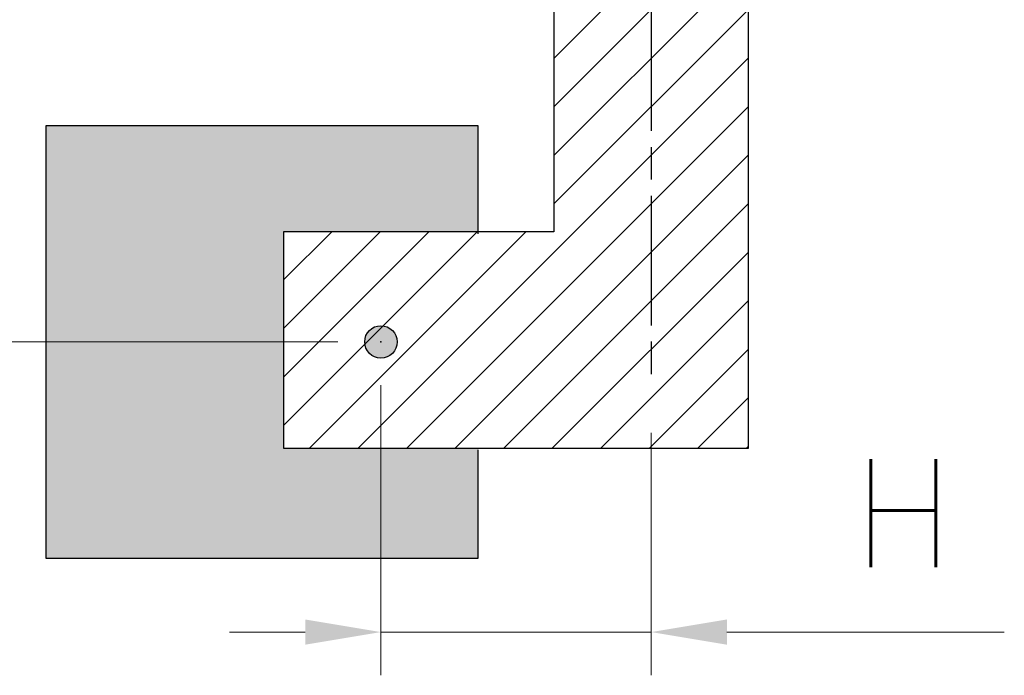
# Model space of a CAD drawing. Header units: millimetres. Extents: x 399 to 6233, y -1870 to 1602.
# Tile 47 of 256: x 2613 to 2704, y 851 to 912. Entities that reach past the tile are written whole.
import ezdxf

# ---------------------------------------------------------------- set-up
doc = ezdxf.new("R2010")
doc.units = ezdxf.units.MM
doc.linetypes.add('AM_ISO08W050', pattern=[18, 12, -1.5, 3, -1.5])
doc.layers.add('AM_7', color=4, linetype='AM_ISO08W050', lineweight=25)
doc.layers.add('AM_8', color=1, linetype='Continuous', lineweight=25)
doc.styles.add('尺寸標註', font='romans.shx', dxfattribs={"bigfont": 'CHINESET.SHX'})
doc.dimstyles.new('CNS4~1$0', dxfattribs={"dimtxt": 10, "dimasz": 7, "dimexe": 4, "dimexo": 4, "dimgap": 6, "dimtad": 1, "dimtoh": 1, "dimdsep": 46, "dimtxsty": '尺寸標註', "dimcen": 0, "dimclrd": 2, "dimclre": 2, "dimclrt": 3, "dimadec": 0, "dimazin": 2, "dimtp": 0.1, "dimtm": 0.1, "dimtfac": 0.71, "dimtmove": 0, "dimatfit": 0, "dimfxl": 0, "dimlwd": 13, "dimlwe": 13, "dimarcsym": 0})

# ---------------------------------------------------------------- blocks, each defined once
blk = doc.blocks.new('*D217')
at = {"color": 2, "lineweight": 13}
for p, q in [((2646.219, 878.35), (2646.219, 851.498)), ((2671.221, 873.943), (2671.221, 851.498)), ((2639.219, 855.498), (2632.219, 855.498)), ((2646.219, 855.498), (2671.221, 855.498)), ((2678.221, 855.498), (2703.887, 855.498))]:
    blk.add_line(p, q, dxfattribs=at)
at = {"color": 2, "lineweight": -2}
for points in [[(2639.219, 856.665), (2639.219, 854.331), (2646.219, 855.498)], [(2678.221, 856.665), (2678.221, 854.331), (2671.221, 855.498)]]:
    blk.add_solid(points, dxfattribs=at)
at = {"layer": 'Defpoints', "color": 0, "lineweight": -2}
for p in [(2646.219, 882.35), (2671.221, 877.943), (2671.221, 855.498)]:
    blk.add_point(p, dxfattribs=at)
at = {"color": 3, "insert": (2694.554, 866.498), "char_height": 10, "attachment_point": 5, "style": '尺寸標註'}
blk.add_mtext('H', dxfattribs=at)
blk = doc.blocks.new('*D218')
at = {"color": 2, "lineweight": 13}
for p, q in [((2662.721, 913.875), (2597.31, 913.875)), ((2601.31, 906.875), (2601.31, 889.35)), ((2642.219, 882.35), (2597.31, 882.35))]:
    blk.add_line(p, q, dxfattribs=at)
at = {"color": 2, "lineweight": -2}
for points in [[(2600.144, 906.875), (2602.477, 906.875), (2601.31, 913.875)], [(2600.144, 889.35), (2602.477, 889.35), (2601.31, 882.35)]]:
    blk.add_solid(points, dxfattribs=at)
at = {"layer": 'Defpoints', "color": 0, "lineweight": -2}
for p in [(2666.721, 913.875), (2601.31, 882.35), (2646.219, 882.35)]:
    blk.add_point(p, dxfattribs=at)
at = {"color": 3, "insert": (2590.31, 907.487), "char_height": 10, "attachment_point": 5, "rotation": 90, "style": '尺寸標註'}
blk.add_mtext('L', dxfattribs=at)

msp = doc.modelspace()

# ---------------------------------------------------------------- hatches: boundary and pattern name
h = msp.add_hatch()
h.set_pattern_fill('ANSI31', color=32, style=0)
h.set_pattern_definition([(45, (1401.333, 366.1245), (-2.245064, 2.245064), [])])
h.paths.add_polyline_path([(2662.221, 932.525), (2662.221, 892.525), (2637.221, 892.525), (2637.221, 872.525), (2680.221, 872.525), (2680.221, 932.525), (2676.221, 932.525), (2676.221, 913.875), (2666.221, 913.875), (2666.221, 932.525)])
h = msp.add_hatch(color=256)
h.dxf.hatch_style = 1
h.paths.add_polyline_path([(2644.719, 882.35, 1), (2647.719, 882.35, 1)])
at = {"layer": 'AM_8'}
msp.add_hatch(color=256, dxfattribs=at).paths.add_polyline_path([(2655.219, 862.35), (2655.219, 872.525), (2637.221, 872.525), (2637.221, 892.525), (2655.219, 892.525), (2655.219, 902.35), (2615.219, 902.35), (2615.219, 862.35)])

# ---------------------------------------------------------------- linework, layer by layer
at = {"color": 32}
msp.add_lwpolyline([(2662.221, 932.525), (2662.221, 892.525), (2637.221, 892.525), (2637.221, 872.525), (2680.221, 872.525), (2680.221, 932.525), (2676.221, 932.525), (2676.221, 913.875), (2666.221, 913.875), (2666.221, 932.525), (2662.221, 932.525)], dxfattribs=at)
msp.add_circle((2646.219, 882.35), 1.5)
msp.add_point((2646.219, 882.35))
at = {"layer": 'AM_7'}
msp.add_line((2671.221, 1021.875), (2671.221, 877.943), dxfattribs=at)
at = {"layer": 'AM_8'}
msp.add_lwpolyline([(2655.219, 892.35), (2655.219, 902.35), (2615.219, 902.35), (2615.219, 862.35), (2655.219, 862.35), (2655.219, 872.35)], dxfattribs=at)

# ---------------------------------------------------------------- dimensions: what is measured, and where the dimension line sits
dim = msp.add_linear_dim(base=(2601.31, 882.35), p1=(2666.721, 913.875), p2=(2646.219, 882.35), angle=90, text='L', dimstyle='CNS4~1$0', override={"dimarcsym": 1})
dim.commit()
dim.dimension.update_dxf_attribs({"geometry": '*D218', "text_midpoint": (2601.31, 907.487), "dimtype": 160})
dim = msp.add_linear_dim(base=(2671.221, 855.498), p1=(2646.219, 882.35), p2=(2671.221, 877.943), text='H', dimstyle='CNS4~1$0', override={"dimarcsym": 1})
dim.commit()
dim.dimension.update_dxf_attribs({"geometry": '*D217', "text_midpoint": (2694.554, 866.498)})

doc.saveas('drawing.dxf')
